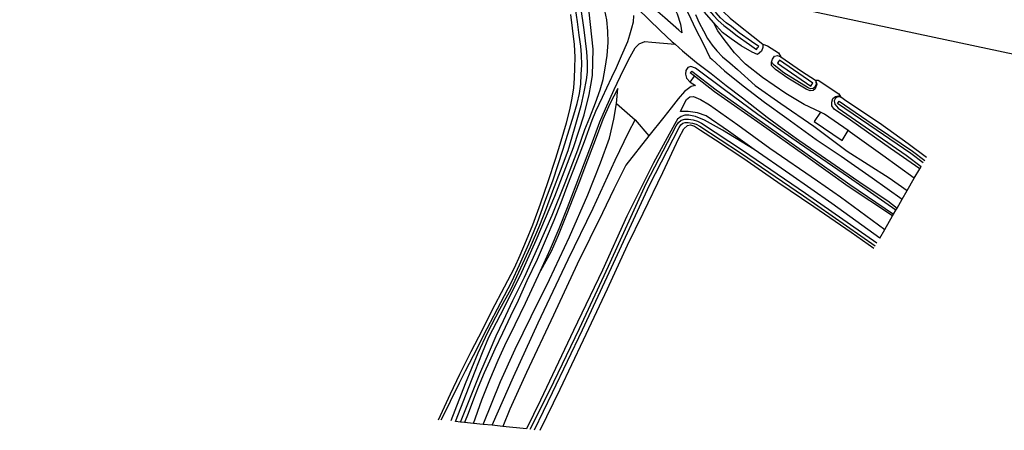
# Model space of a CAD drawing. Header units: metres. Extents: x 63969 to 66809, y 402115 to 403661.
# Tile 2 of 26: x 64643 to 64942, y 403082 to 403206. Entities that reach past the tile are written whole.
import ezdxf

# ---------------------------------------------------------------- set-up
doc = ezdxf.new("R2010")
doc.units = ezdxf.units.M
for name, color, linetype in [('BS-BINNENKRUINLIJN-KPN', 253, 'CONTINUOUS'), ('BS-BINNENTEENLIJN-KPN', 253, 'CONTINUOUS'), ('BS-INSTEEK-SLOOT-KPN', 253, 'CONTINUOUS'), ('BS-OVERIG-KPN', 253, 'CONTINUOUS'), ('BS-WATERLIJN-KPN', 253, 'CONTINUOUS')]:
    doc.layers.add(name, color=color, linetype=linetype)
doc.layers.add('TO-Viewport', color=152, linetype='CONTINUOUS', plot=False)

msp = doc.modelspace()

# ---------------------------------------------------------------- linework, layer by layer
at = {"layer": 'BS-BINNENKRUINLIJN-KPN'}
for points in [[(64776.9, 403084.81, 0), (64779.9, 403092.35, 0), (64782.73, 403099.38, 0), (64785.66, 403106.09, 0), (64787.66, 403110.87, 0), (64789.87, 403115.46, 0), (64792.77, 403121.56, 0), (64796.28, 403128.58, 0), (64800.41, 403137.79, 0), (64804.6, 403147.32, 0), (64808.53, 403157.18, 0), (64812.4, 403167.16, 0), (64814.58, 403173.24, 0), (64816.02, 403176.92, 0), (64817.77, 403181.3, 0), (64819.21, 403185.24, 0), (64820.1, 403188.38, 0), (64820.69, 403191.85, 0), (64821.26, 403195.66, 0), (64821.62, 403199.6, 0), (64821.53, 403202.98, 0), (64821.21, 403206.4, 0), (64820.59, 403209.25, 0)], [(64848.01, 403208.03, 0), (64849.14, 403205.54, 0), (64850.47, 403203.14, 0), (64851.7, 403200.8, 0), (64853.05, 403198.75, 0), (64854.5, 403197.05, 0), (64856.21, 403195.29, 0), (64858.44, 403193.41, 0), (64860.74, 403191.41, 0), (64866.14, 403186.53, 0), (64873.84, 403181.17, 0), (64883.88, 403174.24, 0), (64893.91, 403166.71, 0), (64906.67, 403158.63, 0), (64912.12, 403154.78, 0)], [(64884.35, 403188.17, 0), (64884.8, 403186.96, 0), (64884.29, 403185.59, 0), (64883.7, 403185.03, 0), (64882.76, 403184.96, 0), (64881.54, 403185.44, 0), (64876.01, 403188.76, 0), (64872.24, 403191.4, 0), (64871.01, 403192.62, 0), (64871.03, 403193.64, 0)], [(64847.69, 403189.4, 0), (64846.46, 403190.36, 0), (64846.91, 403190.95, 0), (64854.26, 403185.27, 0), (64868.32, 403175.38, 0), (64881.17, 403166.27, 0), (64894.74, 403156.66, 0), (64907.98, 403147.64, 0)], [(64907.69, 403147.14, 0), (64894.31, 403156.04, 0), (64880.73, 403165.66, 0), (64867.89, 403174.77, 0), (64853.82, 403184.66, 0), (64847.69, 403189.4, 0)], [(64824.11, 403181.15, 0), (64824.54, 403185.71, 0)], [(64848.04, 403186.58, 0), (64846.71, 403186.24, 0), (64844.75, 403184.76, 0), (64842.76, 403182.54, 0), (64840.69, 403179.85, 0), (64838.44, 403176.95, 0), (64833.92, 403171.31, 0)], [(64915.93, 403161.36, 0), (64907.08, 403167.55, 0), (64894.92, 403176.07, 0), (64890.04, 403179.4, 0), (64889.28, 403180.45, 0), (64889.29, 403181.58, 0), (64889.66, 403182.68, 0), (64890.45, 403183.29, 0), (64891.23, 403183.41, 0), (64892, 403183.01, 0)], [(64783.72, 403084.1, 0), (64789.02, 403097.1, 0), (64793.43, 403106.83, 0), (64798.32, 403116.71, 0), (64803.82, 403127.91, 0), (64809.85, 403140.76, 0), (64815.47, 403153.48, 0), (64819.25, 403163.15, 0), (64821.95, 403170.62, 0), (64823.34, 403176.44, 0), (64824.11, 403181.15, 0)], [(64865.76, 403167.18, 0), (64858.03, 403172.76, 0), (64851.22, 403177.43, 0), (64848.61, 403178.31, 0), (64845.84, 403178.71, 0), (64843.5, 403178.73, 0)], [(64786.49, 403083.81, 0), (64792.94, 403098.46, 0), (64800.43, 403114.84, 0), (64809.51, 403133.95, 0), (64817.07, 403149.47, 0), (64823.69, 403163.98, 0), (64827.83, 403172.54, 0), (64829.73, 403176.19, 0)], [(64833.92, 403171.31, 0), (64826.93, 403162.51, 0), (64823.35, 403155.2, 0), (64819.86, 403148.08, 0), (64812.2, 403132.54, 0), (64805.04, 403117.16, 0), (64796.82, 403099.76, 0), (64791.78, 403088.68, 0), (64789.73, 403083.48, 0)]]:
    msp.add_polyline3d(points, dxfattribs=at)
at = {"layer": 'BS-BINNENTEENLIJN-KPN'}
for points in [[(64885.85, 403178.47, 0), (64880.89, 403180.79, 0), (64875.38, 403184.18, 0), (64868.28, 403189.01, 0), (64863.15, 403193.04, 0), (64859.84, 403196.49, 0), (64856.71, 403200.49, 0), (64854.77, 403203.15, 0), (64853.51, 403205.63, 0)], [(64845.73, 403192.05, 0), (64845.14, 403191.1, 0), (64845.01, 403189.98, 0), (64845.29, 403188.84, 0), (64846.46, 403187.62, 0)], [(64908.7, 403148.88, 0), (64894.33, 403158.83, 0), (64879.55, 403169.06, 0), (64866.92, 403177.83, 0), (64856.79, 403185.31, 0), (64848.03, 403191.86, 0), (64846.63, 403192.28, 0), (64845.73, 403192.05, 0)], [(64846.46, 403187.62, 0), (64848.04, 403186.58, 0)], [(64824.54, 403185.71, 0), (64822.14, 403181, 0), (64820.03, 403176.3, 0), (64817.64, 403170.09, 0), (64815.32, 403163.97, 0), (64812.76, 403157.08, 0), (64809.11, 403147.73, 0), (64806.49, 403141.19, 0), (64804.3, 403136.36, 0), (64801.13, 403130.5, 0)], [(64843.5, 403178.73, 0), (64844.24, 403180.22, 0), (64845.33, 403182.37, 0), (64846.32, 403183.16, 0), (64847.42, 403183.2, 0), (64849.51, 403182.35, 0), (64852.27, 403180.71, 0), (64860.88, 403174.63, 0), (64870.59, 403167.64, 0), (64884.98, 403157.76, 0), (64891.95, 403152.93, 0), (64905.32, 403143.04, 0)], [(64894.27, 403172.93, 0), (64887.13, 403177.87, 0), (64885.85, 403178.47, 0)], [(64914.29, 403158.53, 0), (64904.72, 403165.39, 0), (64894.87, 403172.51, 0), (64894.27, 403172.93, 0)], [(64780.85, 403084.4, 0), (64783.37, 403091.48, 0), (64785.79, 403097.56, 0), (64788.34, 403103.48, 0), (64790.32, 403107.91, 0), (64793.46, 403114.34, 0), (64796.59, 403120.77, 0), (64801.13, 403130.5, 0)]]:
    msp.add_polyline3d(points, dxfattribs=at)
at = {"layer": 'BS-INSTEEK-SLOOT-KPN'}
for points in [[(64853.51, 403205.63, 0), (64850.79, 403208.73, 0), (64849.13, 403211.63, 0), (64846.26, 403216.81, 0), (64843.69, 403220.76, 0), (64841.22, 403224.79, 0), (64838.21, 403228.92, 0), (64834.86, 403232.72, 0), (64831.41, 403235.4, 0), (64828.25, 403237.93, 0), (64827.82, 403238.46, 0), (64827.75, 403239.14, 0), (64828.12, 403240.25, 0), (64828.71, 403241.07, 0), (64829.37, 403241.33, 0)], [(64829.37, 403241.33, 0), (64832.17, 403238.89, 0), (64835.08, 403236.27, 0), (64838.03, 403233.23, 0), (64840.38, 403230.69, 0), (64842.92, 403227.48, 0), (64845.32, 403224.22, 0), (64847.54, 403220.61, 0), (64849.93, 403216.9, 0), (64851.64, 403214.12, 0), (64853.19, 403212.22, 0), (64854.68, 403210.64, 0), (64856.42, 403208.93, 0), (64858.53, 403206.98, 0), (64861.13, 403204.86, 0), (64865.45, 403201.37, 0), (64868.44, 403199.11, 0)], [(64775.41, 403084.97, 0), (64778.57, 403093.22, 0), (64781.29, 403100.17, 0), (64783.55, 403105.8, 0), (64785.49, 403110.48, 0), (64789.03, 403117.26, 0), (64795.08, 403129.19, 0), (64799.8, 403139.81, 0), (64805.42, 403153.09, 0), (64811.05, 403167.82, 0), (64814.32, 403177.75, 0), (64815.81, 403183.89, 0), (64816.35, 403186.69, 0), (64816.9, 403189.55, 0), (64817.04, 403197.61, 0), (64815.85, 403208.79, 0)], [(64770.19, 403085.51, 0), (64773.82, 403093.32, 0), (64776.7, 403099.31, 0), (64780.09, 403106.1, 0), (64783.55, 403112.68, 0), (64786.48, 403118.65, 0), (64790.18, 403125.68, 0), (64793.22, 403131.44, 0), (64795, 403135.27, 0), (64796.86, 403139.78, 0), (64798.76, 403144.48, 0), (64801.15, 403150.8, 0), (64803.44, 403157.51, 0), (64805.8, 403164.55, 0), (64807.39, 403169.86, 0), (64808.99, 403175.25, 0), (64810, 403179.19, 0), (64810.72, 403182.73, 0), (64811.15, 403185.91, 0), (64811.36, 403188.8, 0), (64811.52, 403191.96, 0), (64811.63, 403195.15, 0), (64811.43, 403198.94, 0), (64810.84, 403203.95, 0), (64810.27, 403208.06, 0)], [(64868.44, 403199.11, 0), (64868.45, 403198.09, 0), (64868, 403196.99, 0), (64866.77, 403195.95, 0), (64865.17, 403196.66, 0), (64861.9, 403198.53, 0), (64858.82, 403200.68, 0), (64856.23, 403202.59, 0), (64853.51, 403205.63, 0)], [(64871.03, 403193.64, 0), (64871.31, 403194.55, 0), (64871.94, 403195.46, 0), (64872.87, 403195.65, 0), (64873.92, 403195.21, 0)], [(64884.35, 403188.17, 0), (64884.55, 403187.01, 0), (64884.21, 403186.04, 0), (64883.65, 403185.64, 0), (64882.84, 403185.6, 0), (64882.12, 403185.82, 0), (64874.83, 403190.41, 0), (64871.86, 403192.74, 0), (64871.03, 403193.64, 0)], [(64873.92, 403195.21, 0), (64880.16, 403190.92, 0), (64884.35, 403188.17, 0)], [(64892, 403183.01, 0), (64891.15, 403183.11, 0), (64890.4, 403182.72, 0), (64890.06, 403181.98, 0), (64890.22, 403180.91, 0), (64891.23, 403179.76, 0), (64903.3, 403171.39, 0), (64911.81, 403165.46, 0), (64916.34, 403162.06, 0)], [(64917.93, 403164.81, 0), (64912.47, 403168.89, 0), (64903.71, 403175.16, 0), (64893.9, 403181.73, 0), (64892, 403183.01, 0)], [(64865.76, 403167.18, 0), (64856.21, 403173.1, 0), (64850.73, 403176.09, 0), (64848.04, 403177.15, 0), (64845.97, 403177.57, 0), (64844.8, 403177.57, 0), (64843.71, 403177.22, 0), (64842.63, 403176.38, 0), (64841.8, 403175, 0), (64835.33, 403163.15, 0), (64827.2, 403147.03, 0), (64819.86, 403130.68, 0), (64811.08, 403112.48, 0), (64801.15, 403091.46, 0), (64796.88, 403082.73, 0)], [(64800.98, 403082.3, 0), (64807.09, 403094.77, 0), (64814.13, 403109.66, 0), (64821.39, 403125.07, 0), (64827.49, 403138.24, 0), (64832.22, 403147.94, 0), (64838.1, 403160.26, 0), (64843.04, 403170.61, 0), (64844.49, 403173.46, 0), (64845.62, 403174.48, 0), (64846.57, 403174.65, 0), (64847.74, 403174.24, 0), (64849.52, 403173.05, 0), (64854.09, 403170.19, 0), (64862.39, 403164.74, 0), (64873.01, 403157.38, 0), (64883.83, 403149.95, 0), (64895.16, 403142.26, 0), (64902.05, 403137.41, 0)], [(64903.81, 403140.44, 0), (64889.31, 403150.86, 0), (64876.57, 403159.79, 0), (64865.76, 403167.18, 0)]]:
    msp.add_polyline3d(points, dxfattribs=at)
at = {"layer": 'BS-OVERIG-KPN'}
for points in [[(64825.61, 403236.78, 0), (64826.39, 403236.07, 0), (64830.09, 403232.34, 0), (64833.59, 403228.41, 0), (64836.53, 403224.76, 0), (64839.31, 403220.63, 0), (64841.68, 403216.48, 0), (64843.82, 403212.38, 0), (64845.97, 403208.01, 0), (64847.9, 403203.9, 0), (64850.43, 403199.03, 0), (64852.39, 403195.01, 0), (64853.08, 403194.4, 0), (64856.83, 403191.05, 0), (64862.49, 403186.5, 0), (64868.89, 403181.55, 0), (64875.71, 403176.67, 0), (64884.6, 403170.26, 0), (64892.15, 403165.17, 0), (64901.5, 403158.68, 0), (64910.65, 403152.24, 0)], [(64828.18, 403211.99, 0), (64830.5, 403209.88, 0), (64833.88, 403206.57, 0), (64837.36, 403203.16, 0), (64841.02, 403199.75, 0), (64841.84, 403199.04, 0)], [(64841.57, 403210.08, 0), (64842.49, 403208.2, 0), (64843.45, 403205.13, 0), (64843.89, 403202.51, 0), (64843.01, 403203.29, 0), (64838.73, 403207.03, 0), (64836.67, 403208.86, 0), (64834.46, 403210.8, 0)], [(64829.27, 403207.75, 0), (64829.12, 403205.77, 0), (64828.63, 403203.89, 0), (64828.1, 403201.77, 0), (64827.43, 403199.81, 0), (64825.58, 403195.47, 0), (64823.98, 403191.93, 0), (64822.62, 403188.97, 0), (64821.1, 403185.8, 0), (64819.74, 403182.97, 0), (64818.75, 403180.85, 0), (64817.76, 403178.68, 0), (64816.64, 403176, 0), (64814.29, 403169.55, 0), (64811.81, 403163.03, 0), (64809.29, 403156.53, 0), (64807.22, 403151.11, 0), (64805.17, 403145.72, 0), (64802.85, 403140.3, 0), (64800.06, 403133.98, 0), (64796.99, 403127.46, 0), (64794.35, 403121.52, 0), (64792.07, 403116.85, 0), (64789.59, 403111.65, 0), (64787.33, 403106.86, 0), (64785.64, 403103.24, 0), (64784.1, 403099.69, 0), (64782.26, 403095.35, 0), (64780.82, 403091.68, 0), (64779.21, 403087.42, 0), (64778.06, 403084.69, 0)], [(64801.13, 403130.5, 0), (64804.16, 403137.15, 0), (64806.77, 403143.33, 0), (64809.25, 403149.7, 0), (64811.94, 403156.49, 0), (64814.48, 403163.19, 0), (64816.82, 403169.54, 0), (64819.07, 403175.62, 0), (64820.74, 403179.49, 0), (64823.4, 403185.35, 0), (64826.22, 403191.33, 0), (64828.23, 403195.27, 0), (64829.73, 403197.99, 0), (64830.98, 403199.16, 0), (64832.69, 403199.9, 0), (64834.81, 403199.69, 0), (64838.35, 403199.34, 0), (64841.84, 403199.04, 0)], [(64841.84, 403199.04, 0), (64844.14, 403197.05, 0), (64848.33, 403193.56, 0), (64852.83, 403190.19, 0), (64857.37, 403186.58, 0), (64862.31, 403182.82, 0), (64866.04, 403179.88, 0), (64869.76, 403177.03, 0), (64874.23, 403173.71, 0), (64879.3, 403170.09, 0), (64884.81, 403166.3, 0), (64891.67, 403161.54, 0), (64898.85, 403156.68, 0), (64906.23, 403151.66, 0), (64909.05, 403149.47, 0)], [(64868.44, 403199.11, 0), (64869.81, 403198.59, 0), (64873.14, 403196.41, 0), (64873.92, 403195.21, 0)], [(64846.46, 403187.62, 0), (64847.69, 403189.4, 0)], [(64884.35, 403188.17, 0), (64885.18, 403188.16, 0), (64891.43, 403184.08, 0), (64892, 403183.01, 0)], [(64824.11, 403181.15, 0), (64829.73, 403176.19, 0)], [(64885.85, 403178.47, 0), (64883.98, 403175.66, 0), (64892.46, 403169.99, 0), (64894.27, 403172.93, 0)], [(64829.73, 403176.19, 0), (64833.92, 403171.31, 0)], [(64903.81, 403140.44, 0), (64905.32, 403143.04, 0), (64907.69, 403147.14, 0), (64907.98, 403147.64, 0), (64908.7, 403148.88, 0), (64909.05, 403149.47, 0), (64910.65, 403152.24, 0), (64912.12, 403154.78, 0), (64914.29, 403158.53, 0), (64915.93, 403161.36, 0), (64916.34, 403162.06, 0)], [(64796.88, 403082.73, 0), (64789.73, 403083.48, 0), (64786.49, 403083.81, 0), (64783.72, 403084.1, 0), (64780.85, 403084.4, 0), (64778.06, 403084.69, 0), (64776.9, 403084.81, 0), (64775.41, 403084.97, 0)]]:
    msp.add_polyline3d(points, dxfattribs=at)
at = {"layer": 'BS-WATERLIJN-KPN'}
for points in [[(64829, 403239.08, 0), (64828.61, 403238.61, 0), (64831.85, 403235.87, 0), (64835.19, 403232.92, 0), (64837.92, 403230.04, 0), (64840.16, 403227.48, 0), (64842.06, 403224.84, 0), (64844.16, 403221.59, 0), (64846.54, 403217.73, 0), (64848.69, 403214.02, 0), (64850.64, 403211.19, 0), (64852.14, 403209.22, 0), (64853.46, 403207.76, 0), (64854.87, 403206.22, 0), (64856.6, 403204.7, 0), (64858.24, 403203.5, 0), (64860.61, 403201.62, 0), (64864.4, 403198.99, 0), (64866.54, 403197.49, 0), (64866.85, 403197.93, 0)], [(64866.85, 403197.93, 0), (64867.18, 403198.41, 0), (64865.03, 403199.9, 0), (64861.27, 403202.51, 0), (64858.92, 403204.39, 0), (64857.29, 403205.57, 0), (64855.65, 403207.02, 0), (64854.28, 403208.5, 0), (64853, 403209.93, 0), (64851.55, 403211.84, 0), (64849.64, 403214.62, 0), (64847.5, 403218.3, 0), (64845.1, 403222.19, 0), (64842.98, 403225.47, 0), (64841.04, 403228.17, 0), (64838.75, 403230.79, 0), (64835.96, 403233.72, 0), (64832.57, 403236.72, 0), (64829.32, 403239.46, 0), (64829, 403239.08, 0)], [(64771.01, 403085.42, 0), (64771.88, 403086.99, 0), (64773.84, 403091.1, 0), (64776.59, 403096.61, 0), (64778.45, 403100.33, 0), (64780.82, 403104.89, 0), (64784.93, 403113.07, 0), (64789.1, 403120.96, 0), (64792.41, 403127.32, 0), (64794.76, 403132.32, 0), (64797.61, 403138.73, 0), (64800.05, 403144.8, 0), (64802.46, 403151.35, 0), (64804.89, 403157.78, 0), (64807.97, 403167.31, 0), (64811.18, 403177.69, 0), (64812.21, 403181.17, 0), (64812.9, 403184.16, 0), (64813.27, 403187.01, 0), (64813.47, 403189.91, 0), (64813.58, 403192.79, 0), (64813.55, 403195.85, 0), (64813.3, 403198.5, 0), (64812.79, 403201.77, 0), (64812.27, 403205.82, 0), (64811.73, 403209.85, 0)], [(64813.21, 403210.39, 0), (64814.25, 403203.4, 0), (64815, 403196.71, 0), (64815.21, 403193.6, 0), (64815.22, 403190.61, 0), (64814.9, 403188.28, 0), (64814.27, 403184.65, 0), (64813.28, 403180.38, 0), (64811.28, 403173.36, 0), (64809.35, 403166.83, 0), (64807.04, 403160.71, 0), (64804.71, 403154.6, 0), (64802.82, 403149.41, 0), (64800.79, 403144.26, 0), (64797.97, 403137.68, 0), (64795.07, 403131.3, 0), (64792.1, 403124.97, 0), (64788.66, 403118.84, 0), (64785.07, 403111.92, 0), (64782.17, 403105.62, 0), (64778.29, 403096.36, 0), (64773.94, 403085.12, 0)], [(64873.16, 403193.82, 0), (64872.83, 403193.35, 0), (64883, 403186.42, 0), (64883.28, 403186.84, 0)], [(64883.28, 403186.84, 0), (64883.59, 403187.29, 0), (64873.43, 403194.22, 0), (64873.16, 403193.82, 0)], [(64916.98, 403163.17, 0), (64913.23, 403166.01, 0), (64902.7, 403173.16, 0), (64891.05, 403181.15, 0), (64891.3, 403181.52, 0)], [(64891.3, 403181.52, 0), (64891.55, 403181.88, 0), (64903.19, 403173.89, 0), (64913.75, 403166.72, 0), (64917.43, 403163.94, 0)], [(64797.97, 403082.62, 0), (64803.81, 403094.19, 0), (64812.93, 403113.1, 0), (64821.66, 403131.94, 0), (64833.15, 403156.9, 0), (64842.17, 403174.41, 0), (64842.84, 403175.35, 0), (64843.72, 403176.07, 0), (64844.76, 403176.41, 0), (64845.89, 403176.42, 0), (64847.33, 403176.23, 0), (64848.64, 403175.81, 0), (64849.85, 403175.18, 0), (64862.23, 403167.04, 0), (64881.34, 403154, 0), (64902.98, 403139.01, 0)], [(64799.27, 403082.48, 0), (64804.73, 403093.75, 0), (64813.85, 403112.67, 0), (64822.58, 403131.51, 0), (64834.06, 403156.45, 0), (64843.05, 403173.88, 0), (64843.59, 403174.65, 0), (64844.22, 403175.16, 0), (64844.92, 403175.39, 0), (64845.83, 403175.4, 0), (64847.1, 403175.23, 0), (64848.24, 403174.86, 0), (64849.34, 403174.3, 0), (64861.66, 403166.2, 0), (64880.76, 403153.16, 0), (64902.46, 403138.11, 0)]]:
    msp.add_polyline3d(points, dxfattribs=at)
at = {"layer": 'TO-Viewport'}
msp.add_lwpolyline([(66216.98, 403253.29), (64656.02, 403584.99), (64589.41, 403271.53), (65465.68, 403085.33)], dxfattribs=at)

doc.saveas('drawing.dxf')
